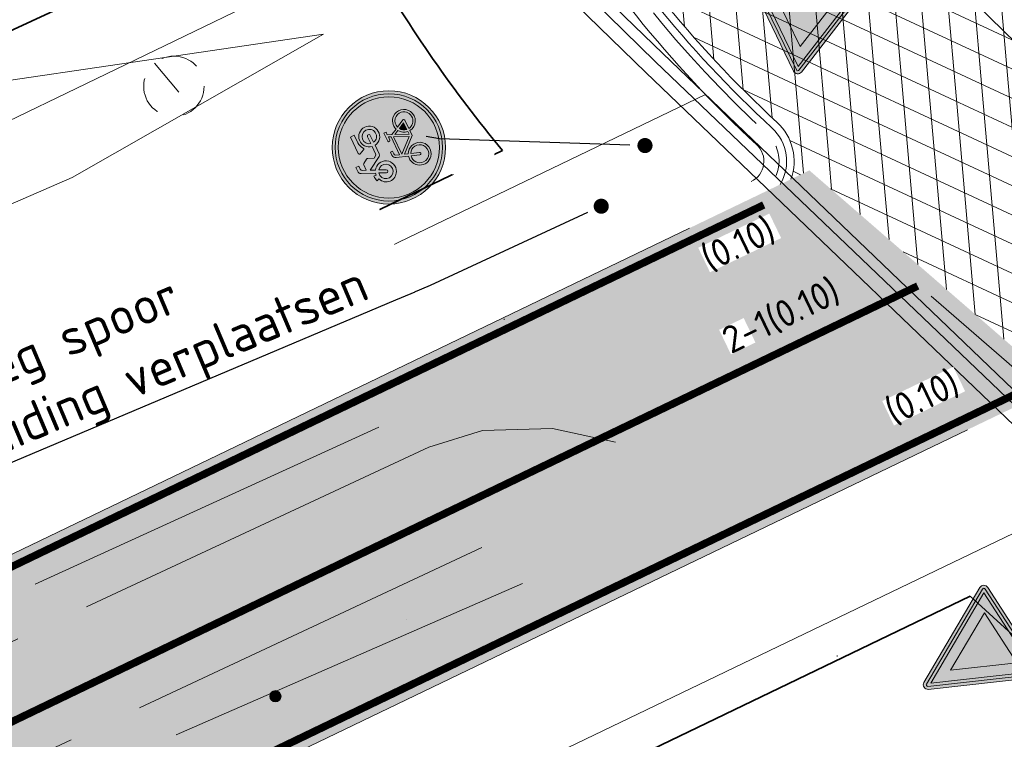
# Model space of a CAD drawing. Header units: metres. Extents: x 163628 to 168255, y 402691 to 405367.
# Tile 15 of 256: x 164470 to 164483, y 403424 to 403434. Entities that reach past the tile are written whole.
import ezdxf
from ezdxf import colors
from ezdxf.entities.mleader import LeaderData, LeaderLine
from ezdxf.math import Vec2, Vec3

# ---------------------------------------------------------------- set-up
doc = ezdxf.new("R2010")
doc.units = ezdxf.units.M
for name, pattern in [('X-CA190022.004-UO-DTM inmeting_v0.1$0$AM-AS', [16, 10, -2, 2, -2]), ('X-CA190022.004-UO-DWM_Snelfietsroute$0$VH-TROTTOIRBAND_180-200', [20, 10, -2, 2, -2, 2, -2]), ('X-CA190022.004-UO-WHM_Putten en kolken combi_v0.1$0$RI-HUISAANSLUITING', [4.3, 2.5, -1.8])]:
    doc.linetypes.add(name, pattern=pattern)
doc.layers.add('X-CA190022.004-UO-ARC_Arcering$0$N-WE-VH-VERHARDING_ASFALT_ROOD-A', color=14, linetype='Continuous', lineweight=0, transparency=0.5)
doc.layers.add('X-CA190022.004-UO-ARC_Arcering$0$N-WE-VH-VERHARDING_ASFALT_ZWART-OPBOUW 2', color=7, linetype='Continuous', lineweight=0, transparency=0.5)
for name, color, linetype, lineweight in [('X-CA190022.004-UO-BBM_bebording bebakening markering_v0.1$0$N-WE-VH-MARKERINGSTEKST-T18', 7, 'Continuous', 18), ('X-CA190022.004-UO-BBM_bebording bebakening markering_v0.1$0$N-WE-VW-VERKEERSTEKEN_BORD_B-S', 7, 'Continuous', 25), ('X-CA190022.004-UO-BBM_bebording bebakening markering_v0.1$0$N-WE-VW-VERKEERSTEKEN_BORD_G-S', 7, 'Continuous', 25), ('X-CA190022.004-UO-BBM_bebording bebakening markering_v0.1$0$VERKEERSBORDPAAL', 7, 'Continuous', 25), ('X-CA190022.004-UO-BBM_bebording bebakening markering_v0.1$0$X-XX-AL-T25', 7, 'Continuous', 25), ('X-CA190022.004-UO-DTM inmeting_v0.1$0$B-WE-AM-AS_DWARSLIGGER-G', 246, 'X-CA190022.004-UO-DTM inmeting_v0.1$0$AM-AS', 0), ('X-CA190022.004-UO-DTM inmeting_v0.1$0$B-WE-AM-AS_SPOOR-G', 246, 'X-CA190022.004-UO-DTM inmeting_v0.1$0$AM-AS', 0), ('X-CA190022.004-UO-DTM inmeting_v0.1$0$B-WE-GW-TALUD_KRUIN-G', 246, 'Continuous', 0), ('X-CA190022.004-UO-DTM inmeting_v0.1$0$B-WE-GW-TALUD_TEEN-G', 246, 'Continuous', 0), ('X-CA190022.004-UO-DTM inmeting_v0.1$0$B-WE-IE-MEUBILAIR_WEGMEUBILAIR-S', 246, 'Continuous', 0), ('X-CA190022.004-UO-DTM inmeting_v0.1$0$B-WE-OG-HOOGTEPUNT-S', 246, 'Continuous', 0), ('X-CA190022.004-UO-DTM inmeting_v0.1$0$B-WE-VH-KANTOPSLUITING_ACHTERKANTBAND-G', 246, 'Continuous', 0), ('X-CA190022.004-UO-DTM inmeting_v0.1$0$B-WE-VH-KANTOPSLUITING_VOORKANTBAND-G', 246, 'Continuous', 0), ('X-CA190022.004-UO-DTM inmeting_v0.1$0$B-WE-VH-VERHARDING_ASFALT-G', 246, 'Continuous', 0), ('X-CA190022.004-UO-DWM_Snelfietsroute$0$N-WE-GW-BERM-G', 7, 'Continuous', 20), ('X-CA190022.004-UO-DWM_Snelfietsroute$0$N-WE-VH-KANTOPSLUITING_ACHTERKANTBAND-G', 7, 'Continuous', 20), ('X-CA190022.004-UO-DWM_Snelfietsroute$0$N-WE-VH-KANTOPSLUITING_TROTTOIRBAND_180 200-G', 7, 'X-CA190022.004-UO-DWM_Snelfietsroute$0$VH-TROTTOIRBAND_180-200', 20), ('X-CA190022.004-UO-DWM_Snelfietsroute$0$N-WE-VH-KANTVERHARDING-G', 7, 'Continuous', 20), ('X-CA190022.004-UO-DWM_Snelfietsroute$0$N-WE-VH-KANTVERHARDING_STREKLAAG-G', 7, 'Continuous', 20), ('X-CA190022.004-UO-DWM_Snelfietsroute$0$N-WE-VW-MARKERING_DWARS_DRIEHOEK_3030-G', 7, 'X-CA190022.004-UO-DWM_Snelfietsroute$0$VW-HAAIETAND30-L-N', 20), ('X-CA190022.004-UO-DWM_Snelfietsroute$0$N-WE-VW-MARKERING_LANGS_STREEP_DOORGETROKKEN_010-G', 7, 'Continuous', 20), ('X-CA190022.004-UO-GZM_Werkgrens_v0.1$0$N-WE-KG-GRENS_SYSTEEMGRENS-G', 7, 'X-CA190022.004-UO-GZM_Werkgrens_v0.1$0$KG-OG', 35), ('X-CA190022.004-UO-KAD_Percelen$0$B-WE-KG-GRENS_PERCEEL-GV', 150, 'Continuous', 9), ('X-CA190022.004-UO-WHM_Putten en kolken combi_v0.1$0$B-WE-RI-DUIKER-G', 252, 'X-CA190022.004-UO-WHM_Putten en kolken combi_v0.1$0$RI-HUISAANSLUITING', 18)]:
    doc.layers.add(name, color=color, linetype=linetype, lineweight=lineweight)
doc.layers.add('X-CA190022.004-UO-DTM inmeting_v0.1$0$X-XX-AL-MEETPUNT-S', color=246, linetype='Continuous', lineweight=0, plot=False)
doc.styles.add('X-CA190022.004-UO-BBM_bebording bebakening markering_v0.1$0$NLCS-ISO-M200-T25', font='NLCS-ISO.ttf', dxfattribs={"height": 0.5})
doc.styles.add('X-CA190022.004-UO-BBM_bebording bebakening markering_v0.1$0$NLCS-ISO-M500-T18', font='NLCS-ISO.ttf', dxfattribs={"height": 0.9})
doc.linetypes.add('X-CA190022.004-UO-DWM_Snelfietsroute$0$VW-HAAIETAND30-L-N', pattern='A,0,-0.3,[150,NLCS.SHX,S=0.6,R=0,X=-0.5,Y=-0.15],-0.3', length=0.6)
doc.linetypes.add('X-CA190022.004-UO-GZM_Werkgrens_v0.1$0$KG-OG', pattern='A,5.5,-1.5,[2,NLCS.SHX,S=0.5,R=0,X=0,Y=0],-1.5', length=8.5)
pattern_1 = [(95, (-2.8491, 3.12193), (-0.34866814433, -0.03050450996), []), (155, (-2.8491, 3.12193), (-0.1479163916, -0.31720772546), [])]

# ---------------------------------------------------------------- blocks, each defined once
blk = doc.blocks.new('X-CA190022.004-UO-DTM inmeting_v0.1$0$punt')
at = {"color": 0, "lineweight": -2}
blk.add_line((0, 0), (0, 0), dxfattribs=at)
blk = doc.blocks.new('X-CA190022.004-UO-DTM inmeting_v0.1$0$SOG-HOOGTEPUNT-SO')
for p, q in [((-0.5, 0), (0.5, 0)), ((0, 0.5), (0, -0.5))]:
    blk.add_line(p, q)
blk = doc.blocks.new('X-CA190022.004-UO-DTM inmeting_v0.1$0$SIE-WEG_PAAL_ALGEMEEN_TYPE_01')
h = blk.add_hatch(color=256)
edge = h.paths.add_edge_path()
edge.add_arc((0, 0), 0.188, 0, 360)
at = {"ltscale": 0.5}
blk.add_circle((0, 0), 0.188, dxfattribs=at)
blk = doc.blocks.new('X-CA190022.004-UO-WHM_Putten en kolken combi_v0.1$0$B-SRI-PUT_BETON-SO')
at = {"flags": 128}
blk.add_lwpolyline([(-1.29, 1.528), (1.29, -1.528)], dxfattribs=at)
blk.add_circle((0, 0), 2)
blk = doc.blocks.new('X-CA190022.004-UO-BBM_bebording bebakening markering_v0.1$0$_Dot')
at = {"color": 0, "linetype": 'ByBlock', "const_width": 0.5}
blk.add_lwpolyline([(-0.25, 0, 1), (0.25, 0, 1)], format="xyb", close=True, dxfattribs=at)
blk = doc.blocks.new('X-CA190022.004-UO-BBM_bebording bebakening markering_v0.1$0$N-SVW-VERKEERSTEKEN_BORD_B06-SO')
at = {"true_color": 0xff0000}
h = blk.add_hatch(color=1, dxfattribs=at)
h.dxf.hatch_style = 1
h.paths.add_polyline_path([(-3.533, 3.13), (-0.268, -3.399, 0.284079), (0, -3.565), (0, -3.365, -0.284079), (-0.089, -3.309), (-3.354, 3.22, -0.557537), (-3.265, 3.365), (0, 3.365), (0, 3.565), (-3.265, 3.565, 0.557537)])
at = {"true_color": 0xffffff}
h = blk.add_hatch(color=7, dxfattribs=at)
h.dxf.hatch_style = 1
h.paths.add_polyline_path([(-0.089, -3.309, 0.284079), (0, -3.365), (0, -3.041), (-3.103, 3.165), (0, 3.165), (0, 3.365), (-3.265, 3.365, 0.557537), (-3.354, 3.22)])
at = {"true_color": 0xff0000}
h = blk.add_hatch(color=1, dxfattribs=at)
h.dxf.hatch_style = 1
h.paths.add_polyline_path([(0, 3.365), (3.265, 3.365, -0.557537), (3.354, 3.22), (0.089, -3.309, -0.284079), (0, -3.365), (0, -3.565, 0.284079), (0.268, -3.399), (3.533, 3.13, 0.557537), (3.265, 3.565), (0, 3.565)])
at = {"true_color": 0xffffff}
h = blk.add_hatch(color=7, dxfattribs=at)
h.dxf.hatch_style = 1
h.paths.add_polyline_path([(0, -3.041), (0, -3.365, 0.284079), (0.089, -3.309), (3.354, 3.22, 0.557537), (3.265, 3.365), (0, 3.365), (0, 3.165), (3.103, 3.165)])
at = {"true_color": 0xff0000}
h = blk.add_hatch(color=1, dxfattribs=at)
h.dxf.hatch_style = 1
h.paths.add_polyline_path([(0, -3.041), (0, -1.476), (-1.97, 2.465), (0, 2.465), (0, 3.165), (-3.103, 3.165)], flags=17)
h = blk.add_hatch(color=1, dxfattribs=at)
h.dxf.hatch_style = 1
h.paths.add_polyline_path([(0, -3.041), (3.103, 3.165), (0, 3.165), (0, 2.465), (1.97, 2.465), (0, -1.476)], flags=17)
at = {"true_color": 0xffffff}
h = blk.add_hatch(color=7, dxfattribs=at)
h.dxf.hatch_style = 1
h.paths.add_polyline_path([(0, -1.476), (1.97, 2.465), (-1.97, 2.465)])
at = {"color": 1, "lineweight": 0, "true_color": 0xff0000}
blk.add_lwpolyline([(-3.533, 3.13), (-0.268, -3.399, 0.618034), (0.268, -3.399), (3.533, 3.13, 0.557537), (3.265, 3.565), (-3.265, 3.565, 0.557537)], format="xyb", close=True, dxfattribs=at)
at = {"color": 7, "lineweight": 0, "true_color": 0xffffff}
blk.add_lwpolyline([(-3.354, 3.22), (-0.089, -3.309, 0.618034), (0.089, -3.309), (3.354, 3.22, 0.557537), (3.265, 3.365), (-3.265, 3.365, 0.557537)], format="xyb", close=True, dxfattribs=at)
for points in [[(-3.103, 3.165), (0, -3.041), (3.103, 3.165)], [(-1.97, 2.465), (0, -1.476), (1.97, 2.465)]]:
    blk.add_lwpolyline(points, close=True, dxfattribs=at)
blk = doc.blocks.new('X-CA190022.004-UO-BBM_bebording bebakening markering_v0.1$0$N-SVW-VERKEERSTEKEN_BORD_G12A-SO')
at = {"true_color": 0x007dc8}
h = blk.add_hatch(color=152, dxfattribs=at)
h.dxf.hatch_style = 1
h.paths.add_polyline_path([(-3.35, 0, 1), (3.35, 0, 1)])
h.paths.add_polyline_path([(-0.055, 1.663), (-0.237, 1.959, 0.255306), (-0.314, 2.001), (-0.713, 2.001), (-0.612, 2.237, -0.318303), (-0.477, 2.333), (-0.257, 2.333), (-0.257, 2.547), (-0.533, 2.547, 0.321327), (-0.764, 2.412), (-1.158, 1.528), (-1.287, 1.551), (-1.287, 1.719, 0.106802), (-1.664, 1.652), (-1.591, 1.494, 0.671062), (-1.655, 0.249, 0.948349), (-0.961, 1.449), (-0.82, 1.776), (-0.252, 0.848, 0.261076), (-0.1, 0.763), (0.525, 0.763, 0.931549), (1.903, 0.859, 0.922827), (0.53, 0.971), (0.001, 0.971, -0.255202), (-0.122, 1.039), (-0.224, 1.196), (-0.05, 1.573, 0.251346)], flags=16)
h.paths.add_polyline_path([(-1.234, 1.334), (-1.444, 0.879, 1), (-1.255, 0.792), (-1.045, 1.247, -0.86337), (-1.52, 0.425, -0.929509)], flags=0)
h.paths.add_polyline_path([(0.519, 2.001), (1.718, 2.001), (1.718, 1.719), (1.166, 1.719, 0.136609), (0.705, 1.559, -0.485649), (0.587, 1.584), (0.443, 1.89, -0.526528)], flags=16)
h.paths.add_polyline_path([(-0.556, 0.042), (-0.331, 0.043), (-0.331, -0.115), (-0.528, -0.115, 0.345861), (-0.651, -0.19), (-0.741, -0.43), (0.564, -0.43), (0.637, -0.273), (0.412, -0.273, -1), (0.412, -0.115), (0.992, -0.115), (0.992, -0.273), (0.806, -0.273), (0.682, -0.548), (0.89, -0.953, -0.318009), (1.737, -1.177, -0.476174), (1.515, -2.321, -0.529348), (0.401, -1.736), (0.041, -1.736), (-0.854, -0.745), (-0.933, -0.976, -0.427471), (-0.595, -2.017, -0.4733), (-1.739, -2.24, -0.794265), (-1.079, -0.92), (-0.809, -0.149, -0.334348)], flags=16)
h.paths.add_polyline_path([(1.689, 0.883, -0.929509), (0.744, 0.763), (1.245, 0.763, 1), (1.245, 0.971), (0.744, 0.971, -0.86337)], flags=0)
h.paths.add_polyline_path([(-0.786, -0.582), (0.491, -0.582), (0.063, -1.527)], flags=0)
h.paths.add_polyline_path([(-1.135, -1.077), (-1.332, -1.634, 1.053204), (-1.18, -1.679), (-0.989, -1.128, -0.542254), (-0.88, -2.118, -0.632638), (-1.856, -1.657, -0.479903)], flags=0)
h.paths.add_polyline_path([(0.598, -0.728), (0.75, -1.021, 0.234167), (0.401, -1.578), (0.21, -1.578)], flags=0)
h.paths.add_polyline_path([(0.823, -1.167), (1.037, -1.578), (0.564, -1.578, -0.216058)], flags=0)
h.paths.add_polyline_path([(0.964, -1.094, -0.564261), (1.744, -1.748, -0.396488), (1.099, -2.251, -0.350134), (0.564, -1.736), (1.166, -1.736, 0.566151), (1.234, -1.623)], flags=0)
h = blk.add_hatch(color=152, dxfattribs=at)
h.dxf.hatch_style = 1
h.paths.add_polyline_path([(3.357, 1.155), (3.546, 1.22, 0.577878), (-2.833, 2.457), (-2.682, 2.326, -0.577878)])
at = {"true_color": 0xffffff}
h = blk.add_hatch(color=7, dxfattribs=at)
h.dxf.hatch_style = 1
h.paths.add_polyline_path([(-2.682, 2.326), (-2.531, 2.195, -0.577878), (3.168, 1.09), (3.357, 1.155, 0.577878)])
at = {"true_color": 0x007dc8}
h = blk.add_hatch(color=152, dxfattribs=at)
h.dxf.hatch_style = 1
h.paths.add_polyline_path([(-2.682, 2.326), (-2.833, 2.457, 0.180494), (-3.75, 0, 0.414214), (0, -3.75), (0, -3.55, -0.414214), (-3.55, 0, -0.180494)])
at = {"true_color": 0xffffff}
h = blk.add_hatch(color=7, dxfattribs=at)
h.dxf.hatch_style = 1
h.paths.add_polyline_path([(-3.35, 0, -0.180494), (-2.531, 2.195), (-2.682, 2.326, 0.180494), (-3.55, 0, 0.414214), (0, -3.55), (0, -3.35, -0.414214)])
h = blk.add_hatch(color=7, dxfattribs=at)
h.dxf.hatch_style = 1
h.paths.add_polyline_path([(-0.055, 1.663), (-0.237, 1.959, 0.255306), (-0.314, 2.001), (-0.713, 2.001), (-0.612, 2.237, -0.318303), (-0.477, 2.333), (-0.257, 2.333), (-0.257, 2.547), (-0.533, 2.547, 0.321327), (-0.764, 2.412), (-1.158, 1.528), (-1.287, 1.551), (-1.287, 1.719, 0.106802), (-1.664, 1.652), (-1.591, 1.494, 0.671062), (-1.655, 0.249, 0.948349), (-0.961, 1.449), (-0.82, 1.776), (-0.252, 0.847, 0.259153), (-0.1, 0.763), (0.525, 0.763, 0.931549), (1.903, 0.859, 0.922827), (0.53, 0.971), (0.001, 0.971, -0.255465), (-0.122, 1.039), (-0.224, 1.196), (-0.049, 1.573, 0.249583)])
h.paths.add_polyline_path([(-1.52, 0.425, -0.929509), (-1.234, 1.334), (-1.444, 0.879, 1), (-1.255, 0.792), (-1.045, 1.247, -0.86337)], flags=16)
h.paths.add_polyline_path([(1.689, 0.883, -0.929509), (0.744, 0.763), (1.245, 0.763, 1), (1.245, 0.971), (0.744, 0.971, -0.86337)], flags=16)
h = blk.add_hatch(color=7, dxfattribs=at)
h.dxf.hatch_style = 1
h.paths.add_polyline_path([(1.166, 1.719), (1.718, 1.719), (1.718, 2.001), (0.519, 2.001, 0.572156), (0.448, 1.88), (0.587, 1.584, 0.436321), (0.695, 1.552, -0.140127)])
at = {"true_color": 0x007dc8}
h = blk.add_hatch(color=152, dxfattribs=at)
h.dxf.hatch_style = 1
h.paths.add_polyline_path([(-1.045, 1.247), (-1.255, 0.792, -1), (-1.444, 0.879), (-1.234, 1.334, 0.929509), (-1.52, 0.425, 0.86337)])
h = blk.add_hatch(color=152, dxfattribs=at)
h.dxf.hatch_style = 1
h.paths.add_polyline_path([(0.744, 0.971), (1.245, 0.971, -1), (1.245, 0.763), (0.744, 0.763, 0.929509), (1.689, 0.883, 0.86337)])
h = blk.add_hatch(color=152, dxfattribs=at)
h.dxf.hatch_style = 1
h.paths.add_polyline_path([(3.75, 0, 0.083022), (3.546, 1.22), (3.357, 1.155, -0.083022), (3.55, 0, -0.414214), (0, -3.55), (0, -3.75, 0.414214)])
at = {"true_color": 0xffffff}
h = blk.add_hatch(color=7, dxfattribs=at)
h.dxf.hatch_style = 1
h.paths.add_polyline_path([(3.357, 1.155), (3.168, 1.09, -0.083022), (3.35, 0, -0.414214), (0, -3.35), (0, -3.55, 0.414214), (3.55, 0, 0.083022)])
h = blk.add_hatch(color=7, dxfattribs=at)
h.dxf.hatch_style = 1
h.paths.add_polyline_path([(0.682, -0.548), (0.806, -0.273), (0.992, -0.273), (0.992, -0.115), (0.412, -0.115, 1), (0.412, -0.273), (0.637, -0.273), (0.564, -0.43), (-0.741, -0.43), (-0.651, -0.19, -0.345861), (-0.528, -0.115), (-0.331, -0.115), (-0.331, 0.043), (-0.556, 0.042, 0.334348), (-0.809, -0.149), (-1.079, -0.92, 0.794265), (-1.739, -2.24, 0.4733), (-0.595, -2.017, 0.427471), (-0.933, -0.976), (-0.854, -0.745), (0.041, -1.736), (0.401, -1.736, 0.529348), (1.515, -2.321, 0.476174), (1.737, -1.177, 0.318009), (0.89, -0.953)])
h.paths.add_polyline_path([(-0.786, -0.582), (0.491, -0.582), (0.063, -1.527)], flags=16)
h.paths.add_polyline_path([(-0.989, -1.128, -0.542254), (-0.88, -2.118, -0.632638), (-1.856, -1.657, -0.479903), (-1.135, -1.077), (-1.332, -1.634, 1.053204), (-1.18, -1.679)], flags=16)
h.paths.add_polyline_path([(0.598, -0.728), (0.75, -1.021, 0.234167), (0.401, -1.578), (0.21, -1.578)], flags=16)
h.paths.add_polyline_path([(0.823, -1.167), (1.037, -1.578), (0.564, -1.578, -0.216058)], flags=16)
h.paths.add_polyline_path([(0.564, -1.736), (1.166, -1.736, 0.566151), (1.234, -1.623), (0.964, -1.094, -0.564261), (1.744, -1.748, -0.396488), (1.099, -2.251, -0.350134)], flags=16)
at = {"true_color": 0x007dc8}
h = blk.add_hatch(color=152, dxfattribs=at)
h.dxf.hatch_style = 1
h.paths.add_polyline_path([(-0.786, -0.582), (0.063, -1.527), (0.491, -0.582)])
h = blk.add_hatch(color=152, dxfattribs=at)
h.dxf.hatch_style = 1
h.paths.add_polyline_path([(-1.332, -1.634), (-1.135, -1.077, 0.479903), (-1.856, -1.657, 0.632638), (-0.88, -2.118, 0.542254), (-0.989, -1.128), (-1.18, -1.679, -1.053204)])
h = blk.add_hatch(color=152, dxfattribs=at)
h.dxf.hatch_style = 1
h.paths.add_polyline_path([(0.21, -1.578), (0.401, -1.578, -0.234167), (0.75, -1.021), (0.598, -0.728)])
h = blk.add_hatch(color=152, dxfattribs=at)
h.dxf.hatch_style = 1
h.paths.add_polyline_path([(1.744, -1.748, 0.564261), (0.964, -1.094), (1.234, -1.623, -0.566151), (1.166, -1.736), (0.564, -1.736, 0.350134), (1.099, -2.251, 0.396488)])
h = blk.add_hatch(color=152, dxfattribs=at)
h.dxf.hatch_style = 1
h.paths.add_polyline_path([(1.037, -1.578), (0.823, -1.167, 0.216058), (0.564, -1.578)])
at = {"color": 7, "lineweight": 0, "true_color": 0xffffff}
for points in [[(0.53, 0.971, -0.922827), (1.903, 0.859, -0.931549), (0.525, 0.763), (-0.1, 0.763, -0.259153), (-0.252, 0.847), (-0.82, 1.776), (-0.961, 1.449, -0.948349), (-1.655, 0.249, -0.671062), (-1.591, 1.494), (-1.664, 1.652, -0.106802), (-1.287, 1.719), (-1.287, 1.551), (-1.158, 1.528), (-0.764, 2.412, -0.321327), (-0.533, 2.547), (-0.257, 2.547), (-0.257, 2.333), (-0.477, 2.333, 0.318303), (-0.612, 2.237), (-0.713, 2.001), (-0.314, 2.001, -0.265598), (-0.235, 1.956), (-0.055, 1.663, -0.249583), (-0.049, 1.573), (-0.224, 1.196), (-0.122, 1.039, 0.255465), (0.001, 0.971)], [(1.718, 2.001), (0.519, 2.001, 0.526528), (0.443, 1.89), (0.587, 1.584, 0.485649), (0.705, 1.559, -0.136609), (1.166, 1.719), (1.718, 1.719)], [(-1.045, 1.247, -0.86337), (-1.52, 0.425, -0.929509), (-1.234, 1.334), (-1.444, 0.879, 1), (-1.255, 0.792)], [(0.744, 0.971, -0.86337), (1.689, 0.883, -0.929509), (0.744, 0.763), (1.245, 0.763, 1), (1.245, 0.971)], [(0.682, -0.548), (0.806, -0.273), (0.992, -0.273), (0.992, -0.115), (0.412, -0.115, 1), (0.412, -0.273), (0.637, -0.273), (0.564, -0.43), (-0.741, -0.43), (-0.651, -0.19, -0.345861), (-0.528, -0.115), (-0.331, -0.115), (-0.331, 0.043), (-0.556, 0.042, 0.334348), (-0.809, -0.149), (-1.079, -0.92, 0.794265), (-1.739, -2.24, 0.4733), (-0.595, -2.017, 0.427471), (-0.933, -0.976), (-0.854, -0.745), (0.041, -1.736), (0.401, -1.736, 0.529348), (1.515, -2.321, 0.476174), (1.737, -1.177, 0.318009), (0.89, -0.953)], [(-0.989, -1.128, -0.542254), (-0.88, -2.118, -0.632638), (-1.856, -1.657, -0.479903), (-1.135, -1.077), (-1.332, -1.634, 1.053204), (-1.18, -1.679)], [(0.598, -0.728), (0.21, -1.578), (0.401, -1.578, -0.234167), (0.75, -1.021)], [(0.964, -1.094, -0.564261), (1.744, -1.748, -0.396488), (1.099, -2.251, -0.350134), (0.564, -1.736), (1.166, -1.736, 0.566151), (1.234, -1.623)], [(1.037, -1.578), (0.823, -1.167, 0.216058), (0.564, -1.578)]]:
    blk.add_lwpolyline(points, format="xyb", close=True, dxfattribs=at)
blk.add_lwpolyline([(0.491, -0.582), (-0.786, -0.582), (0.063, -1.527)], close=True, dxfattribs=at)
at = {"color": 152, "lineweight": 0, "true_color": 0x007dc8}
blk.add_circle((0, 0), 3.75, dxfattribs=at)
at = {"color": 7, "lineweight": 0, "true_color": 0xffffff}
for radius in [3.55, 3.35]:
    blk.add_circle((0, 0), radius, dxfattribs=at)

msp = doc.modelspace()

# ---------------------------------------------------------------- hatches: boundary and pattern name
at = {"layer": 'X-CA190022.004-UO-ARC_Arcering$0$N-WE-VH-VERHARDING_ASFALT_ROOD-A'}
h = msp.add_hatch(color=256, dxfattribs=at)
h.dxf.hatch_style = 1
edge = h.paths.add_edge_path()
edge.add_line((164481.597, 403428.013), (164483.4, 403428.88))
edge.add_line((164483.4, 403428.88), (164483.696, 403429.023))
edge.add_line((164483.696, 403429.023), (164480.407, 403431.879))
edge.add_line((164480.407, 403431.879), (164479.722, 403431.549))
edge.add_line((164479.722, 403431.549), (164477.92, 403430.682))
edge.add_line((164477.92, 403430.682), (164468.928, 403426.354))
edge.add_arc((164454.617, 403456.09), 33, 260.5963, 295.7006, ccw=False)
edge.add_arc((164443.179, 403386.998), 37.033, 80.6043, 116.5664)
edge.add_line((164426.617, 403420.12), (164428.407, 403416.542))
edge.add_arc((164443.179, 403387.002), 33.028, 80.5954, 116.5692, ccw=False)
edge.add_arc((164454.617, 403456.09), 37, 260.6041, 295.7006)
edge.add_line((164470.663, 403422.75), (164481.597, 403428.013))
at = {"layer": 'X-CA190022.004-UO-ARC_Arcering$0$N-WE-VH-VERHARDING_ASFALT_ZWART-OPBOUW 2'}
h = msp.add_hatch(dxfattribs=at)
h.set_pattern_fill('AVH-ASFALT-SO', color=256, scale=0.35, angle=35, pattern_type=2)
h.set_pattern_definition(pattern_1)
edge = h.paths.add_edge_path()
edge.add_line((164484.985, 403436.18), (164486.54, 403434.831))
edge.add_line((164486.54, 403434.831), (164489.648, 403436.327))
edge.add_arc((164489.873, 403436.99), 0.7, 229.1075, 251.2853, ccw=False)
edge.add_line((164489.415, 403436.461), (164488.288, 403437.437))
edge.add_arc((164523.576, 403480.046), 55.324, 225.1008, 230.3693, ccw=False)
edge.add_arc((164116.714, 403074.427), 519.188, 44.89227, 45.27884)
edge.add_line((164482.044, 403443.33), (164482.045, 403443.332))
edge.add_arc((164483.621, 403444.867), 2.2, 222.0561, 224.253, ccw=False)
edge.add_line((164481.987, 403443.393), (164476.993, 403448.929))
edge.add_arc((164478.587, 403450.446), 2.2, 220.4631, 223.5749, ccw=False)
edge.add_line((164476.913, 403449.018), (164457.632, 403471.84))
edge.add_line((164457.632, 403471.84), (164455.274, 403469.829))
edge.add_line((164455.274, 403469.829), (164479.894, 403441.098))
edge.add_arc((163944.305, 402902.085), 759.863, 44.922764, 45.182526, ccw=False)
edge.add_arc((164523.576, 403480.046), 58.424, 225.09599, 228.66083)
h.paths.add_polyline_path([(164483.65, 403433.44), (164483.644, 403433.445), (164483.641, 403433.435)])
h = msp.add_hatch(dxfattribs=at)
h.set_pattern_fill('AVH-ASFALT-SO', color=256, scale=0.35, angle=35, pattern_type=2)
h.set_pattern_definition(pattern_1)
edge = h.paths.add_edge_path()
edge.add_line((164483.644, 403433.445), (164482.779, 403434.198))
edge.add_arc((164490.213, 403443.618), 12, 195.6867, 231.7156, ccw=False)
edge.add_arc((164479.373, 403440.573), 0.74, 45.1825, 195.6867, ccw=False)
edge.add_line((164479.894, 403441.098), (164455.274, 403469.829))
edge.add_line((164455.274, 403469.829), (164452.916, 403467.815))
edge.add_line((164452.916, 403467.815), (164463.355, 403455.359))
edge.add_arc((164460.92, 403453.283), 3.2, 38.1088, 40.4631, ccw=False)
edge.add_line((164463.438, 403455.258), (164470.661, 403446.425))
edge.add_arc((164468.303, 403444.262), 3.2, 35.9828, 42.5339, ccw=False)
edge.add_arc((164405.926, 403398.997), 80.27, 29.9904, 35.96732, ccw=False)
edge.add_line((164475.449, 403439.121), (164475.45, 403439.121))
edge.add_arc((164401.589, 403396.305), 85.374, 27.74191, 30.10059, ccw=False)
edge.add_arc((164490.213, 403443.618), 15.1, 210.0983, 227.333)
edge.add_arc((164479.505, 403432), 0.7, -19.8841, 47.333, ccw=False)
edge.add_line((164480.163, 403431.762), (164483.641, 403433.435))
edge.add_line((164483.641, 403433.435), (164483.644, 403433.445))
h = msp.add_hatch(dxfattribs=at)
h.set_pattern_fill('AVH-ASFALT-SO', color=256, scale=0.35, angle=35, pattern_type=2)
h.set_pattern_definition(pattern_1)
h.paths.add_polyline_path([(164486.54, 403434.831), (164489.829, 403431.975), (164493.083, 403433.541), (164489.794, 403436.397)])
h.paths.add_polyline_path([(164486.933, 403430.581), (164483.65, 403433.44), (164480.407, 403431.879), (164483.696, 403429.023)])

# ---------------------------------------------------------------- linework, layer by layer
at = {"layer": 'X-CA190022.004-UO-DTM inmeting_v0.1$0$B-WE-AM-AS_DWARSLIGGER-G', "ltscale": 0.5}
for p, q in [((164474.712, 403428.48, 9.922), (164469.206, 403425.966, 9.916)), ((164476.611, 403426.413, 9.992), (164470.318, 403423.659, 9.918))]:
    msp.add_line(p, q, dxfattribs=at)
at = {"layer": 'X-CA190022.004-UO-DTM inmeting_v0.1$0$B-WE-AM-AS_SPOOR-G', "ltscale": 0.5}
for p, q in [((164476.081, 403428.437, 10.083), (164475.373, 403428.217, 10.075)), ((164477.01, 403428.463, 10.1), (164476.081, 403428.437, 10.083)), ((164477.842, 403428.282, 10.135), (164477.01, 403428.463, 10.1)), ((164475.373, 403428.217, 10.075), (164469.476, 403425.464, 10.076)), ((164476.072, 403426.889, 10.105), (164470.085, 403424.083, 10.079))]:
    msp.add_line(p, q, dxfattribs=at)
at = {"layer": 'X-CA190022.004-UO-DTM inmeting_v0.1$0$B-WE-GW-TALUD_KRUIN-G'}
for points in [[(164473.979, 403433.682, 9.853), (164470.653, 403431.786, 9.642)], [(164470.653, 403431.786, 9.642), (164464.997, 403429.324, 9.719), (164457.392, 403424.565, 9.711), (164451.398, 403422.138, 9.616), (164448.762, 403421.033, 9.586)]]:
    msp.add_polyline3d(points, dxfattribs=at)
at = {"layer": 'X-CA190022.004-UO-DTM inmeting_v0.1$0$B-WE-GW-TALUD_TEEN-G'}
msp.add_polyline3d([(164425.307, 403412.907, 8.948), (164434.167, 403417.04, 8.957), (164440.216, 403419.468, 9.135), (164445.549, 403421.84, 9.116), (164451.28, 403424.863, 9.245), (164457.663, 403428.003, 9.326), (164463.452, 403430.894, 9.362), (164466.957, 403432.649, 9.53), (164473.979, 403433.682, 9.853)], dxfattribs=at)
at = {"layer": 'X-CA190022.004-UO-DTM inmeting_v0.1$0$B-WE-VH-KANTOPSLUITING_ACHTERKANTBAND-G'}
msp.add_polyline3d([(164505.578, 403405.499, 9.016), (164504.692, 403406.551, 9.047), (164504.047, 403407.292, 9.168), (164500.844, 403411.171, 9.384), (164499.563, 403412.631, 9.425), (164497.284, 403414.931, 9.531), (164491.499, 403420.44, 9.741), (164486.07, 403425.668, 9.793), (164484.278, 403427.386, 9.821), (164478.244, 403433.176, 9.912), (164475.32, 403436.021, 9.911), (164474.313, 403437.076, 9.89), (164473.93, 403437.318, 9.891), (164473.357, 403437.289, 9.882), (164471.769, 403436.546, 9.852), (164470.91, 403436.146, 9.705)], dxfattribs=at)
at = {"layer": 'X-CA190022.004-UO-DTM inmeting_v0.1$0$B-WE-VH-KANTOPSLUITING_VOORKANTBAND-G'}
msp.add_polyline3d([(164485.294, 403431.463, 9.848), (164485.997, 403431.177, 9.845), (164486.729, 403431.433, 9.848), (164487.037, 403432.167, 9.833), (164486.855, 403432.79, 9.83), (164483.788, 403436.521, 9.852), (164480.424, 403440.196, 9.888), (164480.165, 403440.361, 9.888), (164479.839, 403440.313, 9.901), (164477.973, 403439.528, 9.91), (164477.729, 403439.227, 9.91), (164477.826, 403438.828, 9.911), (164481.716, 403434.957, 9.895)], close=True, dxfattribs=at)
msp.add_polyline3d([(164505.714, 403405.607, 8.991), (164504.811, 403406.672, 9.018), (164504.192, 403407.429, 9.066), (164501.018, 403411.29, 9.266), (164499.695, 403412.783, 9.319), (164497.443, 403415.067, 9.417), (164491.633, 403420.591, 9.625), (164486.205, 403425.8, 9.704), (164484.433, 403427.513, 9.699), (164478.37, 403433.316, 9.798), (164475.461, 403436.17, 9.794), (164474.433, 403437.22, 9.791), (164473.909, 403437.516, 9.787), (164473.286, 403437.46, 9.799), (164471.688, 403436.748, 9.779), (164470.812, 403436.312, 9.717)], dxfattribs=at)
at = {"layer": 'X-CA190022.004-UO-DTM inmeting_v0.1$0$B-WE-VH-VERHARDING_ASFALT-G'}
msp.add_polyline3d([(164505.833, 403405.691, 9.028), (164504.96, 403406.762, 9.059), (164504.3, 403407.519, 9.099), (164501.123, 403411.337, 9.288), (164499.801, 403412.889, 9.337), (164497.542, 403415.168, 9.431), (164491.738, 403420.689, 9.651), (164486.304, 403425.92, 9.705), (164484.507, 403427.634, 9.726), (164478.468, 403433.428, 9.811), (164475.551, 403436.25, 9.816), (164474.549, 403437.314, 9.796), (164473.946, 403437.639, 9.8), (164473.594, 403437.616, 9.802)], dxfattribs=at)
at = {"layer": 'X-CA190022.004-UO-DWM_Snelfietsroute$0$N-WE-GW-BERM-G', "flags": 128}
for points in [[(164426.052, 403421.511, -0.157573), (164449.47, 403425.013, 0.154381), (164468.277, 403427.706), (164479.033, 403432.883)], [(164429.166, 403415.242, -0.157573), (164448.326, 403418.107, 0.154381), (164471.313, 403421.399), (164484.735, 403427.858)]]:
    msp.add_lwpolyline(points, format="xyb", dxfattribs=at)
at = {"layer": 'X-CA190022.004-UO-DWM_Snelfietsroute$0$N-WE-VH-KANTOPSLUITING_ACHTERKANTBAND-G', "ltscale": 0.2, "flags": 128}
msp.add_lwpolyline([(164476.801, 403435.848, 0.075411), (164479.709, 403432.221, -0.529654), (164479.635, 403431.73)], format="xyb", dxfattribs=at)
at = {"layer": 'X-CA190022.004-UO-DWM_Snelfietsroute$0$N-WE-VH-KANTOPSLUITING_TROTTOIRBAND_180 200-G', "ltscale": 0.2, "flags": 128}
msp.add_lwpolyline([(164464.269, 403441.399), (164469.254, 403443.74, -0.374424), (164473.043, 403442.66, -0.022842), (164476.974, 403435.949, 0.075411), (164479.844, 403432.368, -0.529654), (164479.722, 403431.549)], format="xyb", dxfattribs=at)
at = {"layer": 'X-CA190022.004-UO-DWM_Snelfietsroute$0$N-WE-VH-KANTVERHARDING-G', "flags": 128}
for points in [[(164426.621, 403420.122, -0.15819), (164449.225, 403423.533, 0.154381), (164468.928, 403426.354), (164478.819, 403431.115)], [(164428.407, 403416.543, -0.158212), (164448.572, 403419.587, 0.154381), (164470.663, 403422.75), (164482.497, 403428.446)]]:
    msp.add_lwpolyline(points, format="xyb", dxfattribs=at)
at = {"layer": 'X-CA190022.004-UO-DWM_Snelfietsroute$0$N-WE-VH-KANTVERHARDING_STREKLAAG-G', "ltscale": 0.2, "flags": 128}
for points in [[(164464.184, 403441.58), (164469.169, 403443.921, -0.374436), (164473.211, 403442.769, -0.02283), (164477.149, 403436.045, 0.075343), (164479.98, 403432.515, -0.301999), (164480.163, 403431.762, -0.301999)], [(164464.227, 403441.49), (164469.211, 403443.83, -0.37443), (164473.127, 403442.715, -0.022836), (164477.062, 403435.997, 0.075377), (164479.912, 403432.441, -0.354487), (164480.021, 403431.693, -0.354487)]]:
    msp.add_lwpolyline(points, format="xyb", dxfattribs=at)
at = {"layer": 'X-CA190022.004-UO-DWM_Snelfietsroute$0$N-WE-VW-MARKERING_DWARS_DRIEHOEK_3030-G', "flags": 128}
msp.add_lwpolyline([(164482.017, 403430.216), (164483.681, 403428.771)], dxfattribs=at)
at = {"layer": 'X-CA190022.004-UO-DWM_Snelfietsroute$0$N-WE-VW-MARKERING_LANGS_STREEP_DOORGETROKKEN_010-G', "const_width": 0.1, "flags": 128}
for points in [[(164426.786, 403420.033, -0.157573), (164449.201, 403423.385, 0.154381), (164468.993, 403426.219), (164479.803, 403431.422)], [(164427.497, 403418.322), (164427.609, 403418.376, -0.157573), (164448.898, 403421.56, 0.154381), (164469.795, 403424.552), (164481.84, 403430.349)]]:
    msp.add_lwpolyline(points, format="xyb", dxfattribs=at)
at = {"layer": 'X-CA190022.004-UO-DWM_Snelfietsroute$0$N-WE-VW-MARKERING_LANGS_STREEP_DOORGETROKKEN_010-G', "flags": 128}
msp.add_lwpolyline([(164428.327, 403416.67, 0.1, 0.1, -0.158321), (164448.596, 403419.735, 0.1, 0.1, 0.154381), (164470.598, 403422.885, 0.1, 0.1, 0), (164481.532, 403428.148, 0.1, 0.1, 0), (164483.334, 403429.015, 0, 0, 0)], format="xyseb", dxfattribs=at)
at = {"layer": 'X-CA190022.004-UO-GZM_Werkgrens_v0.1$0$N-WE-KG-GRENS_SYSTEEMGRENS-G', "ltscale": 0.2, "flags": 128}
for points in [[(164202.447, 403276.261, -0.007014), (164204.684, 403278.194), (164207.732, 403280.631), (164216.351, 403287.471), (164219.004, 403289.434), (164219.375, 403289.729), (164237.184, 403303.185), (164244.587, 403308.605), (164248.73, 403311.638), (164253.977, 403315.367), (164261.175, 403320.48), (164269.682, 403326.324), (164277.478, 403331.538), (164300.139, 403346.153), (164322.964, 403359.926), (164334.073, 403366.292), (164351.665, 403375.797), (164373.742, 403387.55), (164399.95, 403400.464), (164429.28, 403414.743), (164430.124, 403415.141), (164430.948, 403415.506), (164431.777, 403415.846), (164432.615, 403416.161), (164433.462, 403416.453), (164434.316, 403416.72), (164435.176, 403416.962), (164436.043, 403417.179), (164436.306, 403417.259, -0.099821), (164451.982, 403417.179, 0.131087), (164471.53, 403420.948), (164482.533, 403426.243), (164490.693, 403418.8), (164492.586, 403419.707), (164495.404, 403416.53, -0.0101), (164498.074, 403413.536), (164499.385, 403412.005), (164502.276, 403408.653), (164509.274, 403412.948), (164511.768, 403416.461), (164509.186, 403420.201, -0.175036), (164509.321, 403422.135, -0.180129), (164510.517, 403423.431), (164518.825, 403427.315), (164545.03, 403439.927), (164571.695, 403452.754), (164577.955, 403456.064), (164591.472, 403464.142), (164595.446, 403466.159), (164599.431, 403468.182), (164600.854, 403468.863), (164605.94, 403471.242), (164622.016, 403477.758), (164627.273, 403479.889), (164631.947, 403481.905), (164633.267, 403482.539, 0.084778), (164642.609, 403485.38), (164759.332, 403541.386), (164770.974, 403544.815), (164773.272, 403545.397), (164787.887, 403542.29), (164789.899, 403542.38), (164793.252, 403543.048), (164800.24, 403546.814), (164803.671, 403549.366), (164804.774, 403550.36), (164806.983, 403547.387), (164807.907, 403546.199), (164811.87, 403549.281), (164810.953, 403550.46), (164809.512, 403552.406), (164808.343, 403553.575), (164810.024, 403555.089), (164807.827, 403558.012), (164809.834, 403559.516, 0.087199), (164816.707, 403566.833, -0.136189), (164825.151, 403574.239), (164897.952, 403609.34), (164931.093, 403625.32), (165054.784, 403684.96), (165123.155, 403717.926), (165148.566, 403730.033), (165175.654, 403740.478), (165188.146, 403744.824), (165187.632, 403748.092), (165185.258, 403754.932), (165180.038, 403753.689, 0.027846), (165177.051, 403752.466), (165119.698, 403725.141), (165051.309, 403692.167), (164927.618, 403632.527), (164894.477, 403616.547), (164821.676, 403581.445, 0.136189), (164810.016, 403571.218, -0.087199), (164805.039, 403565.919), (164803.02, 403564.408), (164799.415, 403569.204), (164798.615, 403568.604), (164797.815, 403568.006), (164797.216, 403568.806), (164793.371, 403565.926), (164793.97, 403565.126), (164792.376, 403563.932), (164795.885, 403559.064, -0.201548), (164780.097, 403554.057, 0.075656), (164771.169, 403553.982, -0.009755), (164764.075, 403552.536), (164754.286, 403547.799), (164747.474, 403544.606), (164708.34, 403525.583), (164686.218, 403515.365), (164675.148, 403509.865), (164663.524, 403504.258), (164644.327, 403495.071), (164639.493, 403492.723), (164638.201, 403492.127, -0.201818), (164621.846, 403491.8, 0.209498), (164598.58, 403490.973), (164556.157, 403470.566), (164536.299, 403461.008), (164516.318, 403451.408), (164508.232, 403447.512), (164500.187, 403443.642), (164497.203, 403443.008), (164495.09, 403442.274, 0.130794), (164492.913, 403444.811), (164488.435, 403447.885), (164494.899, 403449.835), (164490.315, 403452.233), (164484.484, 403450.597, -0.076427), (164479.748, 403454.723), (164478.799, 403455.857), (164474.918, 403452.962), (164457.343, 403473.566), (164451.257, 403468.374), (164465.519, 403451.653, -0.484297), (164464.817, 403448.113), (164461.416, 403446.394), (164463.893, 403441.77), (164464.916, 403439.614), (164433.017, 403424.683, 0.05166), (164425.3, 403421.703), (164396.431, 403407.648), (164370.094, 403394.67), (164347.884, 403382.848), (164330.182, 403373.283), (164318.908, 403366.822), (164295.903, 403352.941), (164273.086, 403338.225), (164265.193, 403332.947), (164256.594, 403327.039), (164249.344, 403321.888), (164244.05, 403318.127), (164239.86, 403315.06), (164232.409, 403309.604), (164214.476, 403296.054), (164201.289, 403285.589, 0.012131), (164197.414, 403282.357)], [(164476.345, 403432.144, -0.042042), (164474.621, 403434.625), (164474.121, 403435.543, 0.000489), (164474.05, 403435.676), (164451.485, 403425.248, 0.138309), (164468.061, 403428.157)]]:
    msp.add_lwpolyline(points, format="xyb", close=True, dxfattribs=at)
at = {"layer": 'X-CA190022.004-UO-KAD_Percelen$0$B-WE-KG-GRENS_PERCEEL-GV', "flags": 128}
for points in [[(164595.838, 403501.354), (164555.326, 403482.367), (164489.137, 403451.001), (164492.811, 403446.689), (164487.569, 403444.164), (164476.902, 403439.143), (164474.656, 403438.052), (164469.708, 403435.65), (164459.04, 403430.474), (164460.276, 403427.915), (164478.654, 403436.809), (164549.795, 403471.239), (164610.094, 403500.047), (164740.684, 403562.794), (164887.38, 403633.726), (164885.502, 403637.729), (164830.972, 403611.838), (164787.129, 403591.173), (164774.865, 403585.072), (164771.579, 403589.482), (164763.848, 403582.954), (164722.665, 403561.134), (164654.869, 403529.019)], [(164460.276, 403427.915), (164466.349, 403415.367), (164487.883, 403425.722), (164496.111, 403429.679), (164555.855, 403458.619), (164593.206, 403476.41), (164588.97, 403485.217), (164612.074, 403496.328), (164616.314, 403487.512), (164746.772, 403550.188), (164893.326, 403621.049), (164887.38, 403633.726), (164740.684, 403562.794), (164610.094, 403500.047), (164549.795, 403471.239), (164478.654, 403436.809)]]:
    msp.add_lwpolyline(points, close=True, dxfattribs=at)

# ---------------------------------------------------------------- block references
at = {"layer": 'X-CA190022.004-UO-BBM_bebording bebakening markering_v0.1$0$N-WE-VW-VERKEERSTEKEN_BORD_B-S', "xscale": 0.2000000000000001, "yscale": 0.2000000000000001, "zscale": 0.2000000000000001}
for p, rotation in [((164480.558, 403434.089), 115.7), ((164482.522, 403425.425), 302.9005870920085)]:
    msp.add_blockref('X-CA190022.004-UO-BBM_bebording bebakening markering_v0.1$0$N-SVW-VERKEERSTEKEN_BORD_B06-SO', p, dxfattribs=dict(at, rotation=rotation))
at = {"layer": 'X-CA190022.004-UO-DTM inmeting_v0.1$0$B-WE-IE-MEUBILAIR_WEGMEUBILAIR-S', "color": 0, "linetype": 'ByBlock', "lineweight": -2, "xscale": 0.3999999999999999, "yscale": 0.3999999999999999, "zscale": 0.3999999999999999}
for p in [(164477.653, 403431.405, 9.65), (164471.484, 403428.884, 9.756), (164473.342, 403424.919, 9.935)]:
    msp.add_blockref('X-CA190022.004-UO-DTM inmeting_v0.1$0$SIE-WEG_PAAL_ALGEMEEN_TYPE_01', p, dxfattribs=at)
at = {"layer": 'X-CA190022.004-UO-DTM inmeting_v0.1$0$B-WE-OG-HOOGTEPUNT-S', "linetype": 'ByBlock', "lineweight": -2, "xscale": 0.01, "yscale": 0.01, "zscale": 0.01}
for p in [(164476.369, 403429.908, 10.025), (164471.717, 403428.867, 9.778), (164480.775, 403425.452, 10.046)]:
    msp.add_blockref('X-CA190022.004-UO-DTM inmeting_v0.1$0$SOG-HOOGTEPUNT-SO', p, dxfattribs=at)
at = {"layer": 'X-CA190022.004-UO-DTM inmeting_v0.1$0$X-XX-AL-MEETPUNT-S', "linetype": 'ByBlock', "lineweight": -2}
for p in [(164473.979, 403433.682, 9.853), (164478.468, 403433.428, 9.811), (164478.37, 403433.316, 9.798), (164478.244, 403433.176, 9.912), (164470.653, 403431.786, 9.642), (164477.653, 403431.405, 9.966), (164474.712, 403428.48, 9.922), (164476.081, 403428.437, 10.083), (164477.01, 403428.463, 10.1), (164477.842, 403428.282, 10.135), (164475.373, 403428.217, 10.075), (164476.072, 403426.889, 10.105), (164476.611, 403426.413, 9.992), (164475.075, 403425.935, 9.948)]:
    msp.add_blockref('X-CA190022.004-UO-DTM inmeting_v0.1$0$punt', p, dxfattribs=at)
at = {"layer": 'X-CA190022.004-UO-WHM_Putten en kolken combi_v0.1$0$B-WE-RI-DUIKER-G', "xscale": 0.2, "yscale": 0.2, "zscale": 0.2}
msp.add_blockref('X-CA190022.004-UO-WHM_Putten en kolken combi_v0.1$0$B-SRI-PUT_BETON-SO', (164472, 403432.992), dxfattribs=at)

# ---------------------------------------------------------------- next in the draw order: texts
at = {"layer": 'X-CA190022.004-UO-BBM_bebording bebakening markering_v0.1$0$N-WE-VH-MARKERINGSTEKST-T18', "char_height": 0.36, "attachment_point": 1, "rotation": 25.7006, "style": 'X-CA190022.004-UO-BBM_bebording bebakening markering_v0.1$0$NLCS-ISO-M500-T18', "bg_fill": 3, "box_fill_scale": 1, "bg_fill_color": 256, "bg_fill_transparency": 0}
for insert in [(164478.936, 403430.855, 10.123), (164481.37, 403428.827, 10.123)]:
    msp.add_mtext_dynamic_manual_height_columns('(0.10)', width=1.04438, gutter_width=2.5, heights=[0], dxfattribs=dict(at, insert=insert))

# ---------------------------------------------------------------- next in the draw order: leaders
at = {"layer": 'X-CA190022.004-UO-BBM_bebording bebakening markering_v0.1$0$X-XX-AL-T25'}
ml = msp.add_multileader_mtext('Standard', dxfattribs=at)
ml.set_content('', color=256, style='X-CA190022.004-UO-BBM_bebording bebakening markering_v0.1$0$NLCS-ISO-M200-T25')
ml.set_leader_properties(color=256, linetype='ByLayer', lineweight=-1)
ml.set_arrow_properties(name='X-CA190022.004-UO-BBM_bebording bebakening markering_v0.1$0$_Dot')
ml.build(insert=Vec2(0, 0))
ml.multileader.update_dxf_attribs({"text_attachment_direction": 1, "text_left_attachment_type": 5, "text_right_attachment_type": 5, "dogleg_length": 0.5, "arrow_head_size": 0.2})
ctx = ml.context
ctx.base_point, ctx.char_height, ctx.arrow_head_size, ctx.landing_gap_size, ctx.plane_origin, ctx.plane_x_axis, ctx.plane_y_axis = Vec3(164475.365, 403431.448), 0.5, 0.2, 0.18, Vec3(164484.47, 403432.716), Vec3(0.984719, -0.174149), Vec3(0.174149, 0.984719)
ctx.left_attachment, ctx.right_attachment = 5, 5
notes = []
notes.append((ctx, [(1, (1, 1, 0), (164475.515, 403432.295), (-0.984719, 0.174149), 0, [(0, [(164478.232, 403432.208)], 0, [])])]))
ctx.mtext.insert, ctx.mtext.text_direction, ctx.mtext.rotation, ctx.mtext.flow_direction = Vec3(164475.483, 403432.118), Vec3(0.984719, -0.174149), 6.108144, 5
ctx.mtext.has_bg_fill, ctx.mtext.bg_color, ctx.mtext.bg_scale_factor, ctx.mtext.bg_transparency, ctx.mtext.use_window_bg_color = 1, -1027028792, 1.5, 0, 1
ml = msp.add_multileader_mtext('Standard', dxfattribs=at)
ml.set_content('Overweg spoor \\Paanduiding verplaatsen ', color=256, style='X-CA190022.004-UO-BBM_bebording bebakening markering_v0.1$0$NLCS-ISO-M200-T25')
ml.set_leader_properties(color=256, linetype='ByLayer', lineweight=-1)
ml.set_arrow_properties(name='X-CA190022.004-UO-BBM_bebording bebakening markering_v0.1$0$_Dot')
ml.build(insert=Vec2(0, 0))
ml.multileader.update_dxf_attribs({"text_left_attachment_type": 5, "text_right_attachment_type": 5, "dogleg_length": 0.5, "arrow_head_size": 0.2})
ctx = ml.context
ctx.base_point, ctx.char_height, ctx.arrow_head_size, ctx.landing_gap_size, ctx.plane_origin, ctx.plane_x_axis, ctx.plane_y_axis = Vec3(164468.244, 403427.333), 0.5, 0.2, 0.18, Vec3(164477.653, 403431.405), Vec3(0.921117, 0.389285), Vec3(-0.389285, 0.921117)
ctx.left_attachment, ctx.right_attachment = 5, 5
notes.append((ctx, [(1, (1, 1, 0), (164475.392, 403430.354), (-0.921117, -0.389285), 0.5, [(0, [(164477.653, 403431.405)], 0, [])])]))
ctx.mtext.insert, ctx.mtext.text_direction, ctx.mtext.rotation, ctx.mtext.flow_direction = Vec3(164467.833, 403428.77), Vec3(0.921117, 0.389285), 0.399855, 5
ctx.mtext.has_bg_fill, ctx.mtext.bg_color, ctx.mtext.bg_scale_factor, ctx.mtext.bg_transparency, ctx.mtext.use_window_bg_color = 1, -1027028792, 1.5, 0, 1
for ctx, leaders in notes:
    for number, flags, end, landing, length, lines in leaders:
        leader = LeaderData()
        leader.index, (leader.has_last_leader_line, leader.has_dogleg_vector, leader.attachment_direction) = number, flags
        leader.last_leader_point, leader.dogleg_vector, leader.dogleg_length = Vec3(end), Vec3(landing), length
        for number, points, colour, breaks in lines:
            line = LeaderLine()
            line.index, line.vertices, line.color, line.breaks = number, Vec3.list(points), colors.encode_raw_color(colour), breaks
            leader.lines.append(line)
        ctx.leaders.append(leader)

# ---------------------------------------------------------------- next in the draw order: block references
at = {"layer": 'X-CA190022.004-UO-BBM_bebording bebakening markering_v0.1$0$N-WE-VW-VERKEERSTEKEN_BORD_G-S', "xscale": 0.2, "yscale": 0.2, "zscale": 0.2, "rotation": 115.7}
msp.add_blockref('X-CA190022.004-UO-BBM_bebording bebakening markering_v0.1$0$N-SVW-VERKEERSTEKEN_BORD_G12A-SO', (164474.844, 403432.183), dxfattribs=at)
at = {"layer": 'X-CA190022.004-UO-BBM_bebording bebakening markering_v0.1$0$VERKEERSBORDPAAL', "xscale": 0.2, "yscale": 0.2, "zscale": 0.2, "rotation": 358.1590900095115}
msp.add_blockref('X-CA190022.004-UO-BBM_bebording bebakening markering_v0.1$0$_Dot', (164478.232, 403432.208), dxfattribs=at)

# ---------------------------------------------------------------- next in the draw order: texts
at = {"layer": 'X-CA190022.004-UO-BBM_bebording bebakening markering_v0.1$0$N-WE-VH-MARKERINGSTEKST-T18', "insert": (164479.213, 403429.769), "char_height": 0.36, "attachment_point": 1, "rotation": 25.7006, "style": 'X-CA190022.004-UO-BBM_bebording bebakening markering_v0.1$0$NLCS-ISO-M500-T18', "bg_fill": 3, "box_fill_scale": 1, "bg_fill_color": 256, "bg_fill_transparency": 0}
msp.add_mtext_dynamic_manual_height_columns('2-1(0.10)', width=0.36, gutter_width=2.5, heights=[0], dxfattribs=at)

doc.saveas('drawing.dxf')
